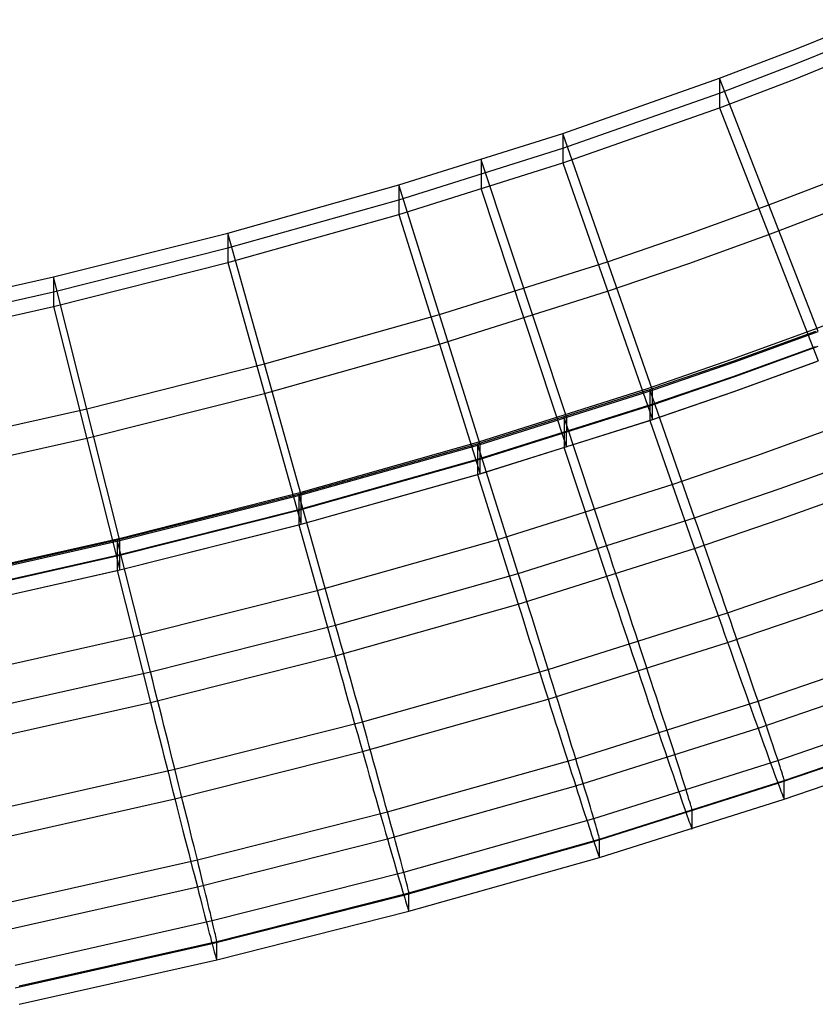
# Model space of a CAD drawing. Extents: x -1634 to -184, y -278 to 263.
# Tile 191 of 242: x -336 to -307, y -269 to -233. Entities that reach past the tile are written whole.
import ezdxf

# ---------------------------------------------------------------- set-up
doc = ezdxf.new("R2010")
doc.units = 0
doc.layers.add('PREDEFINITO', color=7, linetype='CONTINUOUS')

msp = doc.modelspace()

# ---------------------------------------------------------------- linework, layer by layer
at = {"layer": 'PREDEFINITO'}
for p, q in [((-307.303, -233.662, 447.35), (-304.587, -232.563, 447.326)), ((-307.303, -234.204, 423.356), (-304.587, -233.105, 423.332)), ((-310.068, -234.719, 447.374), (-307.303, -233.662, 447.35)), ((-307.303, -234.745, 399.363), (-304.587, -233.647, 399.338)), ((-310.068, -235.261, 423.38), (-307.303, -234.204, 423.356)), ((-315.835, -236.747, 447.42), (-310.068, -234.719, 447.374)), ((-306.439, -244.034, 447.585), (-310.068, -234.719, 447.374)), ((-310.068, -234.719, 447.374), (-310.068, -235.803, 399.386)), ((-310.068, -235.803, 399.386), (-307.303, -234.745, 399.363)), ((-315.835, -237.289, 423.426), (-310.068, -235.261, 423.38)), ((-315.835, -237.831, 399.432), (-310.068, -235.803, 399.386)), ((-310.068, -235.803, 399.386), (-306.439, -245.117, 399.597)), ((-321.858, -238.643, 447.463), (-315.835, -236.747, 447.42)), ((-312.539, -246.185, 447.633), (-315.835, -236.747, 447.42)), ((-315.835, -236.747, 447.42), (-315.835, -237.831, 399.432)), ((-321.858, -239.185, 423.469), (-315.835, -237.289, 423.426)), ((-321.858, -239.727, 399.475), (-315.835, -237.831, 399.432)), ((-315.689, -247.207, 447.656), (-318.828, -237.716, 447.442)), ((-318.828, -237.716, 447.442), (-318.828, -238.799, 399.454)), ((-315.835, -237.831, 399.432), (-312.539, -247.268, 399.645)), ((-308.254, -239.377, 447.479), (-305.4, -238.284, 447.455)), ((-328.149, -240.414, 447.503), (-321.858, -238.643, 447.463)), ((-318.87, -248.183, 447.678), (-321.858, -238.643, 447.463)), ((-321.858, -238.643, 447.463), (-321.858, -239.727, 399.475)), ((-318.828, -238.799, 399.454), (-315.69, -248.29, 399.668)), ((-328.149, -240.956, 423.509), (-321.858, -239.185, 423.469)), ((-311.201, -240.444, 447.503), (-308.254, -239.377, 447.479)), ((-308.254, -240.46, 399.492), (-305.401, -239.367, 399.467)), ((-328.149, -241.497, 399.515), (-321.858, -239.727, 399.475)), ((-321.858, -239.727, 399.475), (-318.87, -249.266, 399.69)), ((-334.56, -242.027, 447.539), (-328.149, -240.414, 447.503)), ((-325.448, -250.039, 447.72), (-328.149, -240.414, 447.503)), ((-328.149, -240.414, 447.503), (-328.149, -241.497, 399.515)), ((-314.187, -241.466, 447.527), (-311.201, -240.444, 447.503)), ((-311.201, -241.527, 399.516), (-308.254, -240.46, 399.492)), ((-334.56, -242.569, 423.545), (-328.149, -240.956, 423.509)), ((-334.56, -243.111, 399.551), (-328.149, -241.497, 399.515)), ((-328.149, -241.497, 399.515), (-325.448, -251.122, 399.732)), ((-320.364, -243.413, 447.571), (-314.187, -241.466, 447.527)), ((-314.187, -242.55, 399.539), (-311.201, -241.527, 399.516)), ((-341.209, -243.52, 447.573), (-334.56, -242.027, 447.539)), ((-332.121, -251.722, 447.758), (-334.56, -242.027, 447.539)), ((-334.56, -242.027, 447.539), (-334.56, -243.111, 399.551)), ((-341.209, -244.062, 423.579), (-334.56, -242.569, 423.545)), ((-320.364, -244.496, 399.583), (-314.187, -242.55, 399.539)), ((-306.581, -243.951, 449.457), (-303.663, -242.826, 449.432)), ((-341.209, -244.604, 399.585), (-334.56, -243.111, 399.551)), ((-334.56, -243.111, 399.551), (-332.121, -252.805, 399.77)), ((-326.798, -245.226, 447.611), (-320.364, -243.413, 447.571)), ((-309.614, -245.056, 449.482), (-306.581, -243.951, 449.457)), ((-309.564, -245.121, 449.61), (-306.53, -244.023, 449.585)), ((-309.471, -245.134, 447.609), (-306.439, -244.034, 447.585)), ((-326.798, -246.31, 399.624), (-320.364, -244.496, 399.583)), ((-309.563, -245.686, 424.616), (-306.53, -244.588, 424.591)), ((-309.472, -245.675, 423.615), (-306.439, -244.575, 423.591)), ((-312.683, -246.114, 449.505), (-309.614, -245.056, 449.482)), ((-312.631, -246.171, 449.633), (-309.564, -245.121, 449.61)), ((-312.539, -246.185, 447.633), (-309.471, -245.134, 447.609)), ((-309.563, -246.251, 399.622), (-306.53, -245.153, 399.598)), ((-309.472, -246.216, 399.622), (-306.439, -245.117, 399.597)), ((-333.34, -246.874, 447.649), (-326.798, -245.226, 447.611)), ((-312.631, -246.736, 424.64), (-309.563, -245.686, 424.616)), ((-312.539, -246.727, 423.639), (-309.472, -245.675, 423.615)), ((-318.964, -248.166, 449.678), (-312.631, -246.171, 449.633)), ((-318.922, -248.092, 449.549), (-312.683, -246.114, 449.505)), ((-318.87, -248.183, 447.678), (-312.539, -246.185, 447.633)), ((-310.983, -250.89, 449.74), (-312.631, -246.171, 449.633)), ((-312.631, -246.171, 449.633), (-312.631, -247.301, 399.646)), ((-312.631, -247.301, 399.646), (-309.563, -246.251, 399.622)), ((-312.539, -247.268, 399.645), (-312.539, -246.185, 447.633)), ((-312.539, -247.268, 399.645), (-309.472, -246.216, 399.622)), ((-333.341, -247.958, 399.661), (-326.798, -246.31, 399.624)), ((-340.112, -248.397, 447.683), (-333.34, -246.874, 447.649)), ((-318.964, -248.73, 424.685), (-312.631, -246.736, 424.64)), ((-318.87, -248.725, 423.684), (-312.539, -246.727, 423.639)), ((-318.963, -249.295, 399.691), (-312.631, -247.301, 399.646)), ((-318.87, -249.266, 399.69), (-312.539, -247.268, 399.645)), ((-314.213, -251.937, 449.764), (-315.782, -247.191, 449.656)), ((-315.782, -247.191, 449.656), (-315.782, -248.321, 399.669)), ((-315.69, -248.29, 399.668), (-315.689, -247.207, 447.656)), ((-312.631, -247.301, 399.646), (-310.983, -252.019, 399.753)), ((-308.699, -248.595, 399.675), (-305.623, -247.481, 399.65)), ((-340.112, -249.48, 399.695), (-333.341, -247.958, 399.661)), ((-325.459, -249.946, 449.59), (-318.922, -248.092, 449.549)), ((-325.542, -250.019, 449.72), (-318.964, -248.166, 449.678)), ((-325.448, -250.039, 447.72), (-318.87, -248.183, 447.678)), ((-317.47, -252.936, 449.786), (-318.964, -248.166, 449.678)), ((-318.964, -248.166, 449.678), (-318.963, -249.295, 399.691)), ((-318.87, -249.266, 399.69), (-318.87, -248.183, 447.678)), ((-315.782, -248.321, 399.669), (-314.213, -253.066, 399.776)), ((-325.542, -250.583, 424.727), (-318.964, -248.73, 424.685)), ((-325.448, -250.58, 423.726), (-318.87, -248.725, 423.684)), ((-311.807, -249.66, 399.699), (-308.699, -248.595, 399.675)), ((-307.834, -249.811, 449.716), (-304.715, -248.68, 449.69)), ((-325.542, -251.148, 399.733), (-318.963, -249.295, 399.691)), ((-325.448, -251.122, 399.732), (-318.87, -249.266, 399.69)), ((-318.963, -249.295, 399.691), (-317.47, -254.064, 399.799)), ((-318.217, -251.68, 399.745), (-311.807, -249.66, 399.699)), ((-310.983, -250.89, 449.74), (-307.834, -249.811, 449.716)), ((-307.834, -250.939, 399.728), (-304.715, -249.809, 399.703)), ((-332.216, -251.699, 449.758), (-325.542, -250.019, 449.72)), ((-332.121, -251.722, 447.758), (-325.448, -250.039, 447.72)), ((-332.097, -251.629, 449.628), (-325.459, -249.946, 449.59)), ((-324.192, -254.831, 449.829), (-325.542, -250.019, 449.72)), ((-325.542, -250.019, 449.72), (-325.542, -251.148, 399.733)), ((-325.448, -251.122, 399.732), (-325.448, -250.039, 447.72)), ((-332.216, -252.264, 424.765), (-325.542, -250.583, 424.727)), ((-332.121, -252.263, 423.764), (-325.448, -250.58, 423.726)), ((-317.47, -252.936, 449.786), (-310.983, -250.89, 449.74)), ((-310.871, -251.212, 449.741), (-310.983, -250.89, 449.74)), ((-310.983, -252.019, 399.753), (-307.834, -250.939, 399.728)), ((-332.216, -252.829, 399.771), (-325.542, -251.148, 399.733)), ((-332.121, -252.805, 399.77), (-325.448, -251.122, 399.732)), ((-325.542, -251.148, 399.733), (-324.192, -255.96, 399.842)), ((-310.758, -251.535, 449.731), (-310.871, -251.212, 449.741)), ((-339.11, -253.248, 449.793), (-332.216, -251.699, 449.758)), ((-338.956, -253.182, 449.663), (-332.097, -251.629, 449.628)), ((-330.996, -256.546, 449.868), (-332.216, -251.699, 449.758)), ((-332.216, -251.699, 449.758), (-332.216, -252.829, 399.771)), ((-324.867, -253.554, 399.787), (-318.217, -251.68, 399.745)), ((-310.646, -251.856, 449.709), (-310.758, -251.535, 449.731)), ((-339.015, -253.274, 447.793), (-332.121, -251.722, 447.758)), ((-332.121, -252.805, 399.77), (-332.121, -251.722, 447.758)), ((-317.47, -254.064, 399.799), (-310.983, -252.019, 399.753)), ((-314.106, -252.261, 449.765), (-314.213, -251.937, 449.764)), ((-310.983, -252.019, 399.753), (-310.871, -252.341, 399.766)), ((-310.534, -252.177, 449.676), (-310.646, -251.856, 449.709)), ((-339.11, -253.813, 424.8), (-332.216, -252.264, 424.765)), ((-339.015, -253.815, 423.799), (-332.121, -252.263, 423.764)), ((-313.999, -252.585, 449.755), (-314.106, -252.261, 449.765)), ((-310.871, -252.341, 399.766), (-310.758, -252.662, 399.79)), ((-310.423, -252.497, 449.631), (-310.534, -252.177, 449.676)), ((-306.561, -253.279, 449.092), (-303.379, -252.125, 449.065)), ((-313.892, -252.909, 449.733), (-313.999, -252.585, 449.755)), ((-310.758, -252.662, 399.79), (-310.646, -252.983, 399.827)), ((-310.313, -252.815, 449.574), (-310.423, -252.497, 449.631)), ((-339.11, -254.378, 399.806), (-332.216, -252.829, 399.771)), ((-339.015, -254.356, 399.805), (-332.121, -252.805, 399.77)), ((-332.216, -252.829, 399.771), (-330.996, -257.675, 399.88)), ((-324.192, -254.831, 449.829), (-317.47, -252.936, 449.786)), ((-317.368, -253.262, 449.788), (-317.47, -252.936, 449.786)), ((-314.213, -253.066, 399.776), (-314.106, -253.39, 399.789)), ((-313.786, -253.232, 449.7), (-313.892, -252.909, 449.733)), ((-310.646, -252.983, 399.827), (-310.534, -253.302, 399.875)), ((-310.203, -253.131, 449.506), (-310.313, -252.815, 449.574)), ((-310.094, -253.445, 449.427), (-310.203, -253.131, 449.506)), ((-317.266, -253.587, 449.777), (-317.368, -253.262, 449.788)), ((-314.106, -253.39, 399.789), (-313.999, -253.713, 399.814)), ((-313.68, -253.553, 449.655), (-313.786, -253.232, 449.7)), ((-310.534, -253.302, 399.875), (-310.423, -253.619, 399.934)), ((-309.986, -253.756, 449.336), (-310.094, -253.445, 449.427)), ((-309.77, -254.38, 449.116), (-306.561, -253.279, 449.092)), ((-306.561, -254.376, 400.508), (-303.379, -253.222, 400.482)), ((-331.606, -255.252, 399.826), (-324.867, -253.554, 399.787)), ((-317.164, -253.913, 449.756), (-317.266, -253.587, 449.777)), ((-313.999, -253.713, 399.814), (-313.892, -254.035, 399.851)), ((-313.575, -253.873, 449.598), (-313.68, -253.553, 449.655)), ((-313.47, -254.191, 449.53), (-313.575, -253.873, 449.598)), ((-310.423, -253.619, 399.934), (-310.313, -253.934, 400.005)), ((-309.879, -254.064, 449.234), (-309.986, -253.756, 449.336)), ((-324.192, -255.96, 399.842), (-317.47, -254.064, 399.799)), ((-317.47, -254.064, 399.799), (-317.368, -254.39, 399.812)), ((-317.063, -254.237, 449.722), (-317.164, -253.913, 449.756)), ((-316.962, -254.56, 449.677), (-317.063, -254.237, 449.722)), ((-313.892, -254.035, 399.851), (-313.786, -254.356, 399.899)), ((-313.367, -254.506, 449.451), (-313.47, -254.191, 449.53)), ((-310.313, -253.934, 400.005), (-310.203, -254.247, 400.087)), ((-310.203, -254.247, 400.087), (-310.094, -254.557, 400.181)), ((-309.774, -254.368, 449.121), (-309.879, -254.064, 449.234)), ((-317.368, -254.39, 399.812), (-317.266, -254.715, 399.837)), ((-316.862, -254.881, 449.621), (-316.962, -254.56, 449.677)), ((-316.37, -256.463, 449.163), (-309.77, -254.38, 449.116)), ((-313.786, -254.356, 399.899), (-313.68, -254.675, 399.958)), ((-313.264, -254.819, 449.36), (-313.367, -254.506, 449.451)), ((-310.094, -254.557, 400.181), (-309.986, -254.863, 400.286)), ((-309.67, -254.669, 448.997), (-309.774, -254.368, 449.121)), ((-309.77, -255.477, 400.533), (-306.561, -254.376, 400.508)), ((-330.996, -256.546, 449.868), (-324.192, -254.831, 449.829)), ((-324.099, -255.16, 449.83), (-324.192, -254.831, 449.829)), ((-317.266, -254.715, 399.837), (-317.164, -255.039, 399.873)), ((-316.762, -255.201, 449.553), (-316.862, -254.881, 449.621)), ((-313.68, -254.675, 399.958), (-313.575, -254.992, 400.029)), ((-313.162, -255.129, 449.258), (-313.264, -254.819, 449.36)), ((-309.986, -254.863, 400.286), (-309.879, -255.166, 400.401)), ((-309.568, -254.965, 448.862), (-309.67, -254.669, 448.997)), ((-309.467, -255.257, 448.717), (-309.568, -254.965, 448.862)), ((-338.562, -256.816, 399.861), (-331.606, -255.252, 399.826)), ((-324.007, -255.489, 449.82), (-324.099, -255.16, 449.83)), ((-317.164, -255.039, 399.873), (-317.063, -255.361, 399.921)), ((-316.664, -255.518, 449.473), (-316.762, -255.201, 449.553)), ((-313.575, -254.992, 400.029), (-313.47, -255.307, 400.111)), ((-313.47, -255.307, 400.111), (-313.367, -255.618, 400.205)), ((-313.062, -255.435, 449.145), (-313.162, -255.129, 449.258)), ((-309.879, -255.166, 400.401), (-309.774, -255.465, 400.528)), ((-309.368, -255.545, 448.561), (-309.467, -255.257, 448.717)), ((-323.915, -255.817, 449.799), (-324.007, -255.489, 449.82)), ((-317.063, -255.361, 399.921), (-316.962, -255.682, 399.981)), ((-316.962, -255.682, 399.981), (-316.862, -256.001, 400.052)), ((-316.566, -255.832, 449.383), (-316.664, -255.518, 449.473)), ((-316.37, -257.56, 400.58), (-309.77, -255.477, 400.533)), ((-313.367, -255.618, 400.205), (-313.264, -255.927, 400.31)), ((-312.963, -255.737, 449.021), (-313.062, -255.435, 449.145)), ((-309.774, -255.465, 400.528), (-309.67, -255.76, 400.665)), ((-309.271, -255.827, 448.395), (-309.368, -255.545, 448.561)), ((-330.996, -257.675, 399.88), (-324.192, -255.96, 399.842)), ((-324.192, -255.96, 399.842), (-324.099, -256.289, 399.855)), ((-323.824, -256.144, 449.765), (-323.915, -255.817, 449.799)), ((-316.862, -256.001, 400.052), (-316.762, -256.317, 400.134)), ((-316.469, -256.144, 449.281), (-316.566, -255.832, 449.383)), ((-313.264, -255.927, 400.31), (-313.162, -256.232, 400.425)), ((-312.865, -256.036, 448.886), (-312.963, -255.737, 449.021)), ((-312.77, -256.329, 448.741), (-312.865, -256.036, 448.886)), ((-309.67, -255.76, 400.665), (-309.568, -256.05, 400.813)), ((-309.568, -256.05, 400.813), (-309.467, -256.336, 400.972)), ((-309.175, -256.103, 448.219), (-309.271, -255.827, 448.395)), ((-324.099, -256.289, 399.855), (-324.007, -256.616, 399.88)), ((-323.733, -256.47, 449.72), (-323.824, -256.144, 449.765)), ((-316.762, -256.317, 400.134), (-316.664, -256.63, 400.228)), ((-316.374, -256.451, 449.168), (-316.469, -256.144, 449.281)), ((-313.162, -256.232, 400.425), (-313.062, -256.532, 400.552)), ((-312.675, -256.618, 448.585), (-312.77, -256.329, 448.741)), ((-309.467, -256.336, 400.972), (-309.368, -256.616, 401.14)), ((-309.082, -256.374, 448.033), (-309.175, -256.103, 448.219)), ((-308.992, -256.639, 447.837), (-309.082, -256.374, 448.033)), ((-338.013, -258.125, 449.903), (-330.996, -256.546, 449.868)), ((-330.913, -256.877, 449.869), (-330.996, -256.546, 449.868)), ((-324.007, -256.616, 399.88), (-323.915, -256.943, 399.916)), ((-323.642, -256.794, 449.664), (-323.733, -256.47, 449.72)), ((-323.197, -258.39, 449.207), (-316.37, -256.463, 449.163)), ((-316.664, -256.63, 400.228), (-316.566, -256.94, 400.333)), ((-316.28, -256.755, 449.044), (-316.374, -256.451, 449.168)), ((-316.187, -257.055, 448.909), (-316.28, -256.755, 449.044)), ((-313.062, -256.532, 400.552), (-312.963, -256.829, 400.689)), ((-312.583, -256.902, 448.419), (-312.675, -256.618, 448.585)), ((-309.368, -256.616, 401.14), (-309.271, -256.89, 401.319)), ((-308.903, -256.897, 447.632), (-308.992, -256.639, 447.837)), ((-308.653, -257.63, 446.962), (-305.389, -256.509, 446.937)), ((-330.83, -257.209, 449.859), (-330.913, -256.877, 449.869)), ((-323.915, -256.943, 399.916), (-323.824, -257.269, 399.964)), ((-323.552, -257.117, 449.596), (-323.642, -256.794, 449.664)), ((-323.463, -257.437, 449.517), (-323.552, -257.117, 449.596)), ((-316.566, -256.94, 400.333), (-316.469, -257.246, 400.448)), ((-316.095, -257.35, 448.764), (-316.187, -257.055, 448.909)), ((-312.963, -256.829, 400.689), (-312.865, -257.121, 400.837)), ((-312.865, -257.121, 400.837), (-312.77, -257.407, 400.996)), ((-312.492, -257.18, 448.243), (-312.583, -256.902, 448.419)), ((-309.271, -256.89, 401.319), (-309.175, -257.158, 401.507)), ((-308.817, -257.148, 447.418), (-308.903, -256.897, 447.632)), ((-330.747, -257.539, 449.838), (-330.83, -257.209, 449.859)), ((-323.824, -257.269, 399.964), (-323.733, -257.592, 400.024)), ((-323.374, -257.754, 449.426), (-323.463, -257.437, 449.517)), ((-316.469, -257.246, 400.448), (-316.374, -257.549, 400.575)), ((-316.006, -257.64, 448.608), (-316.095, -257.35, 448.764)), ((-312.77, -257.407, 400.996), (-312.675, -257.689, 401.165)), ((-312.404, -257.452, 448.057), (-312.492, -257.18, 448.243)), ((-312.317, -257.718, 447.861), (-312.404, -257.452, 448.057)), ((-309.175, -257.158, 401.507), (-309.082, -257.42, 401.706)), ((-309.082, -257.42, 401.706), (-308.992, -257.676, 401.913)), ((-308.733, -257.393, 447.194), (-308.817, -257.148, 447.418)), ((-308.653, -257.63, 446.962), (-308.733, -257.393, 447.194)), ((-308.653, -258.626, 402.832), (-305.389, -257.506, 402.806)), ((-338.013, -259.254, 399.916), (-330.996, -257.675, 399.88)), ((-330.996, -257.675, 399.88), (-330.913, -258.006, 399.894)), ((-330.664, -257.869, 449.804), (-330.747, -257.539, 449.838)), ((-330.582, -258.197, 449.759), (-330.664, -257.869, 449.804)), ((-323.733, -257.592, 400.024), (-323.642, -257.914, 400.095)), ((-323.287, -258.068, 449.324), (-323.374, -257.754, 449.426)), ((-323.197, -259.487, 400.624), (-316.37, -257.56, 400.58)), ((-316.374, -257.549, 400.575), (-316.28, -257.847, 400.712)), ((-316.28, -257.847, 400.712), (-316.187, -258.14, 400.86)), ((-315.917, -257.926, 448.442), (-316.006, -257.64, 448.608)), ((-315.357, -259.748, 447.01), (-308.653, -257.63, 446.962)), ((-312.675, -257.689, 401.165), (-312.583, -257.965, 401.343)), ((-312.233, -257.978, 447.656), (-312.317, -257.718, 447.861)), ((-308.992, -257.676, 401.913), (-308.903, -257.924, 402.13)), ((-308.574, -257.859, 446.722), (-308.653, -257.63, 446.962)), ((-308.499, -258.081, 446.473), (-308.574, -257.859, 446.722)), ((-330.913, -258.006, 399.894), (-330.83, -258.336, 399.919)), ((-330.5, -258.524, 449.703), (-330.582, -258.197, 449.759)), ((-323.642, -257.914, 400.095), (-323.552, -258.233, 400.177)), ((-323.552, -258.233, 400.177), (-323.463, -258.549, 400.271)), ((-323.201, -258.378, 449.211), (-323.287, -258.068, 449.324)), ((-316.187, -258.14, 400.86), (-316.095, -258.428, 401.019)), ((-315.831, -258.205, 448.266), (-315.917, -257.926, 448.442)), ((-315.747, -258.479, 448.08), (-315.831, -258.205, 448.266)), ((-312.583, -257.965, 401.343), (-312.492, -258.235, 401.532)), ((-312.151, -258.231, 447.442), (-312.233, -257.978, 447.656)), ((-312.071, -258.477, 447.219), (-312.151, -258.231, 447.442)), ((-308.903, -257.924, 402.13), (-308.817, -258.166, 402.355)), ((-308.817, -258.166, 402.355), (-308.733, -258.4, 402.589)), ((-308.426, -258.295, 446.217), (-308.499, -258.081, 446.473)), ((-330.83, -258.336, 399.919), (-330.747, -258.665, 399.955)), ((-330.419, -258.848, 449.635), (-330.5, -258.524, 449.703)), ((-330.099, -260.131, 449.246), (-323.197, -258.39, 449.207)), ((-323.463, -258.549, 400.271), (-323.374, -258.861, 400.376)), ((-323.115, -258.685, 449.088), (-323.201, -258.378, 449.211)), ((-316.095, -258.428, 401.019), (-316.006, -258.711, 401.188)), ((-315.665, -258.746, 447.885), (-315.747, -258.479, 448.08)), ((-312.492, -258.235, 401.532), (-312.404, -258.498, 401.73)), ((-312.404, -258.498, 401.73), (-312.317, -258.755, 401.937)), ((-311.994, -258.715, 446.987), (-312.071, -258.477, 447.219)), ((-308.733, -258.4, 402.589), (-308.653, -258.626, 402.832)), ((-308.357, -258.5, 445.953), (-308.426, -258.295, 446.217)), ((-308.29, -258.696, 445.682), (-308.357, -258.5, 445.953)), ((-330.747, -258.665, 399.955), (-330.664, -258.993, 400.003)), ((-330.338, -259.17, 449.556), (-330.419, -258.848, 449.635)), ((-323.374, -258.861, 400.376), (-323.287, -259.17, 400.492)), ((-323.031, -258.987, 448.953), (-323.115, -258.685, 449.088)), ((-316.006, -258.711, 401.188), (-315.917, -258.989, 401.366)), ((-315.584, -259.007, 447.68), (-315.665, -258.746, 447.885)), ((-315.357, -260.744, 402.879), (-308.653, -258.626, 402.832)), ((-312.317, -258.755, 401.937), (-312.233, -259.005, 402.154)), ((-311.92, -258.946, 446.746), (-311.994, -258.715, 446.987)), ((-311.848, -259.169, 446.498), (-311.92, -258.946, 446.746)), ((-308.653, -258.626, 402.832), (-308.574, -258.845, 403.082)), ((-308.574, -258.845, 403.082), (-308.499, -259.055, 403.341)), ((-308.227, -258.884, 445.404), (-308.29, -258.696, 445.682)), ((-308.167, -259.063, 445.119), (-308.227, -258.884, 445.404)), ((-307.919, -259.808, 443.621), (-304.618, -258.674, 443.595)), ((-330.664, -258.993, 400.003), (-330.582, -259.319, 400.063)), ((-330.582, -259.319, 400.063), (-330.5, -259.643, 400.134)), ((-330.259, -259.49, 449.465), (-330.338, -259.17, 449.556)), ((-323.287, -259.17, 400.492), (-323.201, -259.475, 400.619)), ((-322.949, -259.285, 448.808), (-323.031, -258.987, 448.953)), ((-322.868, -259.578, 448.652), (-322.949, -259.285, 448.808)), ((-315.917, -258.989, 401.366), (-315.831, -259.26, 401.555)), ((-315.831, -259.26, 401.555), (-315.747, -259.525, 401.753)), ((-315.506, -259.261, 447.465), (-315.584, -259.007, 447.68)), ((-315.431, -259.508, 447.242), (-315.506, -259.261, 447.465)), ((-312.233, -259.005, 402.154), (-312.151, -259.248, 402.38)), ((-312.151, -259.248, 402.38), (-312.071, -259.484, 402.614)), ((-311.779, -259.383, 446.241), (-311.848, -259.169, 446.498)), ((-308.499, -259.055, 403.341), (-308.426, -259.257, 403.606)), ((-308.426, -259.257, 403.606), (-308.357, -259.45, 403.879)), ((-308.11, -259.232, 444.828), (-308.167, -259.063, 445.119)), ((-308.057, -259.392, 444.531), (-308.11, -259.232, 444.828)), ((-330.5, -259.643, 400.134), (-330.419, -259.964, 400.217)), ((-330.18, -259.806, 449.364), (-330.259, -259.49, 449.465)), ((-330.099, -261.228, 400.663), (-323.197, -259.487, 400.624)), ((-323.201, -259.475, 400.619), (-323.115, -259.776, 400.756)), ((-322.788, -259.865, 448.486), (-322.868, -259.578, 448.652)), ((-315.747, -259.525, 401.753), (-315.665, -259.783, 401.961)), ((-315.357, -259.748, 447.01), (-315.431, -259.508, 447.242)), ((-312.071, -259.484, 402.614), (-311.994, -259.711, 402.856)), ((-311.713, -259.59, 445.978), (-311.779, -259.383, 446.241)), ((-311.649, -259.787, 445.706), (-311.713, -259.59, 445.978)), ((-308.357, -259.45, 403.879), (-308.29, -259.634, 404.159)), ((-308.29, -259.634, 404.159), (-308.227, -259.809, 404.445)), ((-308.007, -259.542, 444.228), (-308.057, -259.392, 444.531)), ((-307.96, -259.682, 443.921), (-308.007, -259.542, 444.228)), ((-307.919, -260.651, 406.268), (-304.618, -259.518, 406.243)), ((-307.687, -260.554, 439.956), (-304.376, -259.416, 439.93)), ((-330.419, -259.964, 400.217), (-330.338, -260.282, 400.31)), ((-330.102, -260.119, 449.251), (-330.18, -259.806, 449.364)), ((-323.115, -259.776, 400.756), (-323.031, -260.072, 400.904)), ((-322.71, -260.147, 448.31), (-322.788, -259.865, 448.486)), ((-322.282, -261.703, 447.054), (-315.357, -259.748, 447.01)), ((-315.665, -259.783, 401.961), (-315.584, -260.035, 402.177)), ((-315.584, -260.035, 402.177), (-315.506, -260.279, 402.403)), ((-315.286, -259.98, 446.77), (-315.357, -259.748, 447.01)), ((-315.218, -260.204, 446.521), (-315.286, -259.98, 446.77)), ((-314.692, -261.948, 443.669), (-307.919, -259.808, 443.621)), ((-311.994, -259.711, 402.856), (-311.92, -259.931, 403.107)), ((-311.92, -259.931, 403.107), (-311.848, -260.143, 403.365)), ((-311.589, -259.976, 445.428), (-311.649, -259.787, 445.706)), ((-311.532, -260.155, 445.144), (-311.589, -259.976, 445.428)), ((-308.227, -259.809, 404.445), (-308.167, -259.974, 404.738)), ((-308.167, -259.974, 404.738), (-308.11, -260.13, 405.036)), ((-307.917, -259.813, 443.608), (-307.96, -259.682, 443.921)), ((-307.878, -259.933, 443.291), (-307.917, -259.813, 443.608)), ((-307.842, -260.043, 442.97), (-307.878, -259.933, 443.291)), ((-307.809, -260.143, 442.645), (-307.842, -260.043, 442.97)), ((-337.206, -261.731, 449.282), (-330.099, -260.131, 449.246)), ((-330.338, -260.282, 400.31), (-330.259, -260.597, 400.415)), ((-330.025, -260.428, 449.127), (-330.102, -260.119, 449.251)), ((-323.031, -260.072, 400.904), (-322.949, -260.363, 401.063)), ((-322.949, -260.363, 401.063), (-322.868, -260.649, 401.231)), ((-322.634, -260.423, 448.124), (-322.71, -260.147, 448.31)), ((-315.506, -260.279, 402.403), (-315.431, -260.515, 402.637)), ((-315.152, -260.419, 446.265), (-315.218, -260.204, 446.521)), ((-311.848, -260.143, 403.365), (-311.779, -260.345, 403.631)), ((-311.779, -260.345, 403.631), (-311.713, -260.54, 403.904)), ((-311.478, -260.326, 444.853), (-311.532, -260.155, 445.144)), ((-311.427, -260.487, 444.556), (-311.478, -260.326, 444.853)), ((-308.11, -260.13, 405.036), (-308.057, -260.277, 405.34)), ((-308.057, -260.277, 405.34), (-308.007, -260.413, 405.649)), ((-307.781, -260.232, 442.316), (-307.809, -260.143, 442.645)), ((-307.756, -260.31, 441.985), (-307.781, -260.232, 442.316)), ((-307.735, -260.378, 441.651), (-307.756, -260.31, 441.985)), ((-307.718, -260.435, 441.315), (-307.735, -260.378, 441.651)), ((-307.687, -261.231, 409.963), (-304.376, -260.093, 409.937)), ((-330.259, -260.597, 400.415), (-330.18, -260.909, 400.531)), ((-329.949, -260.732, 448.993), (-330.025, -260.428, 449.127)), ((-329.874, -261.032, 448.847), (-329.949, -260.732, 448.993)), ((-322.868, -260.649, 401.231), (-322.788, -260.928, 401.41)), ((-322.559, -260.693, 447.929), (-322.634, -260.423, 448.124)), ((-322.487, -260.956, 447.724), (-322.559, -260.693, 447.929)), ((-322.282, -262.7, 402.923), (-315.357, -260.744, 402.879)), ((-315.431, -260.515, 402.637), (-315.357, -260.744, 402.879)), ((-315.357, -260.744, 402.879), (-315.286, -260.965, 403.13)), ((-315.089, -260.627, 446.001), (-315.152, -260.419, 446.265)), ((-315.029, -260.825, 445.73), (-315.089, -260.627, 446.001)), ((-314.692, -262.792, 406.317), (-307.919, -260.651, 406.268)), ((-314.482, -262.701, 440.004), (-307.687, -260.554, 439.956)), ((-311.713, -260.54, 403.904), (-311.649, -260.725, 404.184)), ((-311.649, -260.725, 404.184), (-311.589, -260.901, 404.47)), ((-311.379, -260.638, 444.253), (-311.427, -260.487, 444.556)), ((-311.335, -260.779, 443.946), (-311.379, -260.638, 444.253)), ((-308.007, -260.413, 405.649), (-307.96, -260.54, 405.963)), ((-307.96, -260.54, 405.963), (-307.917, -260.656, 406.281)), ((-307.917, -260.656, 406.281), (-307.878, -260.762, 406.603)), ((-307.878, -260.762, 406.603), (-307.842, -260.857, 406.929)), ((-307.705, -260.481, 440.977), (-307.718, -260.435, 441.315)), ((-307.695, -260.516, 440.637), (-307.705, -260.481, 440.977)), ((-307.689, -260.54, 440.297), (-307.695, -260.516, 440.637)), ((-307.687, -260.554, 439.956), (-307.689, -260.54, 440.297)), ((-307.687, -261.231, 409.963), (-307.687, -260.554, 439.956)), ((-330.18, -260.909, 400.531), (-330.102, -261.216, 400.658)), ((-329.801, -261.327, 448.692), (-329.874, -261.032, 448.847)), ((-322.788, -260.928, 401.41), (-322.71, -261.202, 401.599)), ((-322.416, -261.213, 447.509), (-322.487, -260.956, 447.724)), ((-315.286, -260.965, 403.13), (-315.218, -261.178, 403.388)), ((-314.972, -261.015, 445.452), (-315.029, -260.825, 445.73)), ((-314.917, -261.195, 445.167), (-314.972, -261.015, 445.452)), ((-311.589, -260.901, 404.47), (-311.532, -261.067, 404.762)), ((-311.532, -261.067, 404.762), (-311.478, -261.224, 405.061)), ((-311.294, -260.91, 443.633), (-311.335, -260.779, 443.946)), ((-311.256, -261.031, 443.316), (-311.294, -260.91, 443.633)), ((-311.222, -261.141, 442.995), (-311.256, -261.031, 443.316)), ((-307.842, -260.857, 406.929), (-307.809, -260.942, 407.258)), ((-307.809, -260.942, 407.258), (-307.781, -261.016, 407.59)), ((-307.781, -261.016, 407.59), (-307.756, -261.079, 407.925)), ((-307.756, -261.079, 407.925), (-307.735, -261.132, 408.261)), ((-337.206, -262.828, 400.699), (-330.099, -261.228, 400.663)), ((-330.102, -261.216, 400.658), (-330.025, -261.519, 400.795)), ((-329.729, -261.617, 448.526), (-329.801, -261.327, 448.692)), ((-322.71, -261.202, 401.599), (-322.634, -261.469, 401.797)), ((-322.634, -261.469, 401.797), (-322.559, -261.73, 402.005)), ((-322.348, -261.462, 447.286), (-322.416, -261.213, 447.509)), ((-322.282, -261.703, 447.054), (-322.348, -261.462, 447.286)), ((-315.218, -261.178, 403.388), (-315.152, -261.382, 403.654)), ((-315.152, -261.382, 403.654), (-315.089, -261.577, 403.927)), ((-314.866, -261.367, 444.876), (-314.917, -261.195, 445.167)), ((-314.817, -261.528, 444.579), (-314.866, -261.367, 444.876)), ((-314.482, -263.379, 410.012), (-307.687, -261.231, 409.963)), ((-311.478, -261.224, 405.061), (-311.427, -261.372, 405.365)), ((-311.427, -261.372, 405.365), (-311.379, -261.509, 405.674)), ((-311.191, -261.242, 442.67), (-311.222, -261.141, 442.995)), ((-311.164, -261.331, 442.341), (-311.191, -261.242, 442.67)), ((-311.141, -261.41, 442.01), (-311.164, -261.331, 442.341)), ((-311.121, -261.478, 441.676), (-311.141, -261.41, 442.01)), ((-311.104, -261.535, 441.34), (-311.121, -261.478, 441.676)), ((-307.735, -261.132, 408.261), (-307.718, -261.174, 408.6)), ((-307.718, -261.174, 408.6), (-307.705, -261.204, 408.94)), ((-307.705, -261.204, 408.94), (-307.695, -261.224, 409.28)), ((-307.695, -261.224, 409.28), (-307.689, -261.233, 409.622)), ((-307.689, -261.233, 409.622), (-307.687, -261.231, 409.963)), ((-330.025, -261.519, 400.795), (-329.949, -261.817, 400.943)), ((-329.949, -261.817, 400.943), (-329.874, -262.11, 401.102)), ((-329.659, -261.901, 448.35), (-329.729, -261.617, 448.526)), ((-329.272, -263.468, 447.094), (-322.282, -261.703, 447.054)), ((-322.559, -261.73, 402.005), (-322.487, -261.984, 402.221)), ((-322.218, -261.937, 446.814), (-322.282, -261.703, 447.054)), ((-315.089, -261.577, 403.927), (-315.029, -261.763, 404.207)), ((-315.029, -261.763, 404.207), (-314.972, -261.94, 404.493)), ((-314.772, -261.68, 444.277), (-314.817, -261.528, 444.579)), ((-314.729, -261.822, 443.969), (-314.772, -261.68, 444.277)), ((-314.69, -261.954, 443.657), (-314.729, -261.822, 443.969)), ((-311.379, -261.509, 405.674), (-311.335, -261.636, 405.987)), ((-311.335, -261.636, 405.987), (-311.294, -261.753, 406.306)), ((-311.294, -261.753, 406.306), (-311.256, -261.859, 406.628)), ((-311.092, -261.582, 441.002), (-311.104, -261.535, 441.34)), ((-311.082, -261.617, 440.662), (-311.092, -261.582, 441.002)), ((-311.077, -261.641, 440.322), (-311.082, -261.617, 440.662)), ((-311.075, -261.654, 439.98), (-311.077, -261.641, 440.322)), ((-311.075, -262.332, 409.988), (-311.075, -261.654, 439.98)), ((-329.874, -262.11, 401.102), (-329.801, -262.398, 401.271)), ((-329.59, -262.179, 448.164), (-329.659, -261.901, 448.35)), ((-329.523, -262.45, 447.968), (-329.59, -262.179, 448.164)), ((-322.487, -261.984, 402.221), (-322.416, -262.23, 402.447)), ((-322.156, -262.163, 446.565), (-322.218, -261.937, 446.814)), ((-322.096, -262.381, 446.309), (-322.156, -262.163, 446.565)), ((-321.68, -263.923, 443.714), (-314.692, -261.948, 443.669)), ((-314.972, -261.94, 404.493), (-314.917, -262.107, 404.786)), ((-314.917, -262.107, 404.786), (-314.866, -262.265, 405.084)), ((-314.655, -262.075, 443.339), (-314.69, -261.954, 443.657)), ((-314.622, -262.186, 443.018), (-314.655, -262.075, 443.339)), ((-314.593, -262.287, 442.693), (-314.622, -262.186, 443.018)), ((-311.256, -261.859, 406.628), (-311.222, -261.955, 406.954)), ((-311.222, -261.955, 406.954), (-311.191, -262.041, 407.283)), ((-311.191, -262.041, 407.283), (-311.164, -262.115, 407.615)), ((-311.164, -262.115, 407.615), (-311.141, -262.179, 407.95)), ((-311.141, -262.179, 407.95), (-311.121, -262.232, 408.286)), ((-329.801, -262.398, 401.271), (-329.729, -262.68, 401.45)), ((-329.457, -262.715, 447.763), (-329.523, -262.45, 447.968)), ((-322.416, -262.23, 402.447), (-322.348, -262.469, 402.681)), ((-322.348, -262.469, 402.681), (-322.282, -262.7, 402.924)), ((-322.039, -262.59, 446.045), (-322.096, -262.381, 446.309)), ((-314.866, -262.265, 405.084), (-314.817, -262.413, 405.388)), ((-314.817, -262.413, 405.388), (-314.772, -262.551, 405.697)), ((-314.772, -262.551, 405.697), (-314.729, -262.679, 406.011)), ((-314.567, -262.377, 442.365), (-314.593, -262.287, 442.693)), ((-314.545, -262.456, 442.034), (-314.567, -262.377, 442.365)), ((-314.526, -262.524, 441.7), (-314.545, -262.456, 442.034)), ((-314.51, -262.582, 441.363), (-314.526, -262.524, 441.7)), ((-311.121, -262.232, 408.286), (-311.104, -262.274, 408.625)), ((-311.104, -262.274, 408.625), (-311.092, -262.305, 408.965)), ((-311.092, -262.305, 408.965), (-311.082, -262.325, 409.305)), ((-311.082, -262.325, 409.305), (-311.077, -262.334, 409.647)), ((-311.077, -262.334, 409.647), (-311.075, -262.332, 409.988)), ((-329.729, -262.68, 401.45), (-329.659, -262.955, 401.638)), ((-329.393, -262.974, 447.549), (-329.457, -262.715, 447.763)), ((-329.272, -264.464, 402.963), (-322.282, -262.7, 402.923)), ((-322.282, -262.7, 402.924), (-322.218, -262.923, 403.174)), ((-322.218, -262.923, 403.174), (-322.156, -263.137, 403.433)), ((-321.985, -262.79, 445.774), (-322.039, -262.59, 446.045)), ((-321.933, -262.982, 445.496), (-321.985, -262.79, 445.774)), ((-321.68, -264.767, 406.361), (-314.692, -262.792, 406.317)), ((-321.491, -264.682, 440.049), (-314.482, -262.701, 440.004)), ((-314.729, -262.679, 406.011), (-314.69, -262.796, 406.329)), ((-314.69, -262.796, 406.329), (-314.655, -262.904, 406.651)), ((-314.655, -262.904, 406.651), (-314.622, -263, 406.977)), ((-314.498, -262.628, 441.025), (-314.51, -262.582, 441.363)), ((-314.489, -262.664, 440.686), (-314.498, -262.628, 441.025)), ((-314.484, -262.688, 440.345), (-314.489, -262.664, 440.686)), ((-314.482, -262.701, 440.004), (-314.484, -262.688, 440.345)), ((-314.482, -263.379, 410.012), (-314.482, -262.701, 440.004)), ((-329.659, -262.955, 401.638), (-329.59, -263.225, 401.837)), ((-329.59, -263.225, 401.837), (-329.523, -263.487, 402.044)), ((-329.332, -263.224, 447.326), (-329.393, -262.974, 447.549)), ((-329.272, -263.468, 447.094), (-329.332, -263.224, 447.326)), ((-322.156, -263.137, 403.433), (-322.096, -263.343, 403.699)), ((-321.884, -263.164, 445.211), (-321.933, -262.982, 445.496)), ((-321.837, -263.336, 444.921), (-321.884, -263.164, 445.211)), ((-314.622, -263, 406.977), (-314.593, -263.086, 407.307)), ((-314.593, -263.086, 407.307), (-314.567, -263.161, 407.639)), ((-314.567, -263.161, 407.639), (-314.545, -263.225, 407.973)), ((-314.545, -263.225, 407.973), (-314.526, -263.278, 408.31)), ((-314.526, -263.278, 408.31), (-314.51, -263.321, 408.648)), ((-336.462, -265.087, 447.131), (-329.272, -263.468, 447.094)), ((-329.523, -263.487, 402.044), (-329.457, -263.743, 402.261)), ((-329.214, -263.703, 446.854), (-329.272, -263.468, 447.094)), ((-322.096, -263.343, 403.699), (-322.039, -263.54, 403.972)), ((-322.039, -263.54, 403.972), (-321.985, -263.728, 404.251)), ((-321.793, -263.499, 444.624), (-321.837, -263.336, 444.921)), ((-321.752, -263.652, 444.321), (-321.793, -263.499, 444.624)), ((-321.714, -263.795, 444.014), (-321.752, -263.652, 444.321)), ((-321.491, -265.359, 410.056), (-314.482, -263.379, 410.012)), ((-314.51, -263.321, 408.648), (-314.498, -263.352, 408.988)), ((-314.498, -263.352, 408.988), (-314.489, -263.372, 409.329)), ((-314.489, -263.372, 409.329), (-314.484, -263.381, 409.67)), ((-314.484, -263.381, 409.67), (-314.482, -263.379, 410.012)), ((-329.457, -263.743, 402.261), (-329.393, -263.991, 402.487)), ((-329.393, -263.991, 402.487), (-329.332, -264.232, 402.721)), ((-329.158, -263.931, 446.605), (-329.214, -263.703, 446.854)), ((-329.104, -264.15, 446.349), (-329.158, -263.931, 446.605)), ((-328.729, -265.703, 443.754), (-321.68, -263.923, 443.714)), ((-321.985, -263.728, 404.251), (-321.933, -263.906, 404.538)), ((-321.933, -263.906, 404.538), (-321.884, -264.076, 404.83)), ((-321.679, -263.928, 443.701), (-321.714, -263.795, 444.014)), ((-321.647, -264.051, 443.384), (-321.679, -263.928, 443.701)), ((-329.332, -264.232, 402.721), (-329.272, -264.464, 402.963)), ((-329.053, -264.361, 446.085), (-329.104, -264.15, 446.349)), ((-329.004, -264.562, 445.814), (-329.053, -264.361, 446.085)), ((-321.884, -264.076, 404.83), (-321.837, -264.235, 405.129)), ((-321.837, -264.235, 405.129), (-321.793, -264.384, 405.433)), ((-321.793, -264.384, 405.433), (-321.752, -264.523, 405.742)), ((-321.617, -264.163, 443.063), (-321.647, -264.051, 443.384)), ((-321.591, -264.264, 442.738), (-321.617, -264.163, 443.063)), ((-321.567, -264.355, 442.41), (-321.591, -264.264, 442.738)), ((-321.547, -264.435, 442.078), (-321.567, -264.355, 442.41)), ((-336.462, -266.084, 403), (-329.272, -264.464, 402.963)), ((-329.272, -264.464, 402.963), (-329.214, -264.689, 403.214)), ((-329.214, -264.689, 403.214), (-329.158, -264.905, 403.473)), ((-328.957, -264.755, 445.536), (-329.004, -264.562, 445.814)), ((-328.557, -266.467, 440.089), (-321.491, -264.682, 440.049)), ((-321.752, -264.523, 405.742), (-321.714, -264.652, 406.056)), ((-321.714, -264.652, 406.056), (-321.679, -264.771, 406.374)), ((-321.53, -264.504, 441.744), (-321.547, -264.435, 442.078)), ((-321.516, -264.562, 441.408), (-321.53, -264.504, 441.744)), ((-321.505, -264.608, 441.07), (-321.516, -264.562, 441.408)), ((-321.497, -264.644, 440.73), (-321.505, -264.608, 441.07)), ((-321.492, -264.669, 440.39), (-321.497, -264.644, 440.73)), ((-321.491, -264.682, 440.049), (-321.492, -264.669, 440.39)), ((-321.491, -265.359, 410.056), (-321.491, -264.682, 440.049)), ((-329.158, -264.905, 403.473), (-329.104, -265.112, 403.739)), ((-329.104, -265.112, 403.739), (-329.053, -265.311, 404.012)), ((-328.912, -264.938, 445.252), (-328.957, -264.755, 445.536)), ((-328.87, -265.112, 444.961), (-328.912, -264.938, 445.252)), ((-328.831, -265.276, 444.664), (-328.87, -265.112, 444.961)), ((-328.729, -266.546, 406.401), (-321.68, -264.767, 406.361)), ((-321.679, -264.771, 406.374), (-321.647, -264.879, 406.696)), ((-321.647, -264.879, 406.696), (-321.617, -264.977, 407.022)), ((-321.617, -264.977, 407.022), (-321.591, -265.063, 407.351)), ((-321.591, -265.063, 407.351), (-321.567, -265.139, 407.683)), ((-329.053, -265.311, 404.012), (-329.004, -265.5, 404.291)), ((-328.794, -265.43, 444.361), (-328.831, -265.276, 444.664)), ((-328.759, -265.574, 444.054), (-328.794, -265.43, 444.361)), ((-328.557, -267.144, 410.097), (-321.491, -265.359, 410.056)), ((-321.567, -265.139, 407.683), (-321.547, -265.204, 408.018)), ((-321.547, -265.204, 408.018), (-321.53, -265.258, 408.355)), ((-321.53, -265.258, 408.355), (-321.516, -265.3, 408.693)), ((-321.516, -265.3, 408.693), (-321.505, -265.332, 409.033)), ((-321.505, -265.332, 409.033), (-321.497, -265.352, 409.374)), ((-321.497, -265.352, 409.374), (-321.492, -265.361, 409.715)), ((-321.492, -265.361, 409.715), (-321.491, -265.359, 410.056)), ((-335.974, -267.336, 443.791), (-328.729, -265.703, 443.754)), ((-329.004, -265.5, 404.291), (-328.957, -265.68, 404.578)), ((-328.957, -265.68, 404.578), (-328.912, -265.85, 404.87)), ((-328.727, -265.708, 443.741), (-328.759, -265.574, 444.054)), ((-328.698, -265.832, 443.424), (-328.727, -265.708, 443.741)), ((-328.672, -265.944, 443.103), (-328.698, -265.832, 443.424)), ((-328.912, -265.85, 404.87), (-328.87, -266.011, 405.169)), ((-328.87, -266.011, 405.169), (-328.831, -266.161, 405.473)), ((-328.831, -266.161, 405.473), (-328.794, -266.301, 405.782)), ((-328.648, -266.046, 442.778), (-328.672, -265.944, 443.103)), ((-328.627, -266.138, 442.45), (-328.648, -266.046, 442.778)), ((-328.608, -266.218, 442.118), (-328.627, -266.138, 442.45)), ((-335.974, -268.179, 406.438), (-328.729, -266.546, 406.401)), ((-335.82, -268.104, 440.126), (-328.557, -266.467, 440.089)), ((-328.794, -266.301, 405.782), (-328.759, -266.431, 406.096)), ((-328.759, -266.431, 406.096), (-328.727, -266.551, 406.414)), ((-328.727, -266.551, 406.414), (-328.698, -266.66, 406.736)), ((-328.593, -266.287, 441.784), (-328.608, -266.218, 442.118)), ((-328.58, -266.346, 441.448), (-328.593, -266.287, 441.784)), ((-328.57, -266.393, 441.11), (-328.58, -266.346, 441.448)), ((-328.563, -266.429, 440.771), (-328.57, -266.393, 441.11)), ((-328.559, -266.453, 440.43), (-328.563, -266.429, 440.771)), ((-328.557, -266.467, 440.089), (-328.559, -266.453, 440.43)), ((-328.557, -267.144, 410.097), (-328.557, -266.467, 440.089)), ((-328.698, -266.66, 406.736), (-328.672, -266.758, 407.062)), ((-328.672, -266.758, 407.062), (-328.648, -266.845, 407.391)), ((-328.648, -266.845, 407.391), (-328.627, -266.922, 407.724)), ((-328.627, -266.922, 407.724), (-328.608, -266.987, 408.058)), ((-335.82, -268.781, 410.134), (-328.557, -267.144, 410.097)), ((-328.608, -266.987, 408.058), (-328.593, -267.041, 408.395)), ((-328.593, -267.041, 408.395), (-328.58, -267.084, 408.733)), ((-328.58, -267.084, 408.733), (-328.57, -267.116, 409.073)), ((-328.57, -267.116, 409.073), (-328.563, -267.137, 409.414)), ((-328.563, -267.137, 409.414), (-328.559, -267.146, 409.755)), ((-328.559, -267.146, 409.755), (-328.557, -267.144, 410.097))]:
    msp.add_line(p, q, dxfattribs=at)

doc.saveas('drawing.dxf')
